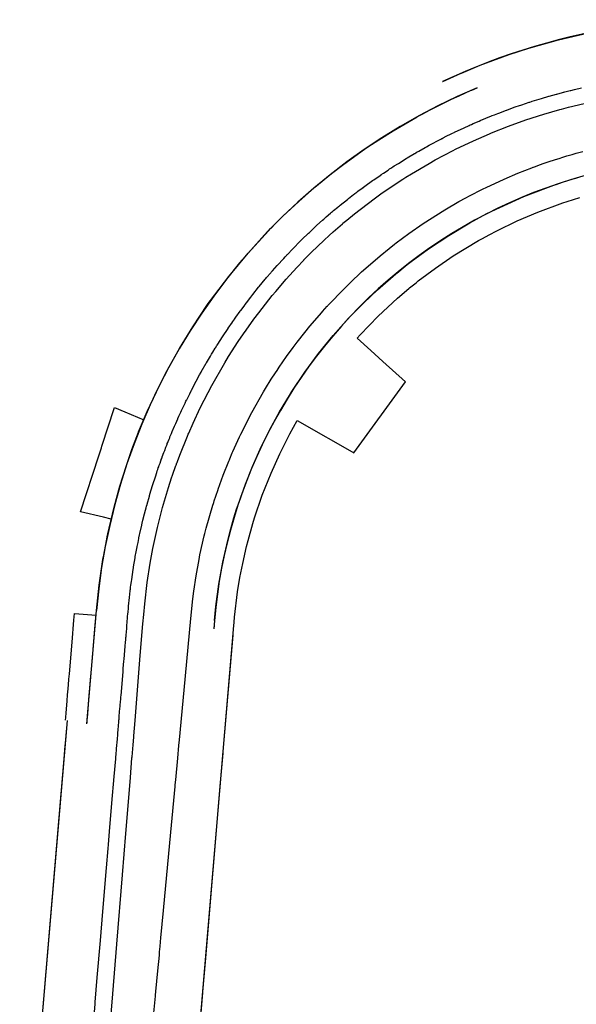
# Model space of a CAD drawing. Header units: feet. Extents: x -492 to 1379366, y 23 to 461004.
# Tile 6 of 19: x 1370076 to 1370358, y 460022 to 460521. Entities that reach past the tile are written whole.
import ezdxf

# ---------------------------------------------------------------- set-up
doc = ezdxf.new("R2010")
doc.units = ezdxf.units.FT
doc.header["$LTSCALE"] = 3.5
doc.header["$MEASUREMENT"] = 0
for name, color, linetype in [('RW_P_Esmt_TMP', 8, 'esmtmppr'), ('RW_X_Right_of_Way', 50, 'rowex'), ('UT_X_Gas', 52, 'gasex'), ('UT_X_Water', 140, 'waterex')]:
    doc.layers.add(name, color=color, linetype=linetype)
doc.styles.add('Slanted', font='font31.shx', dxfattribs={"height": 0.1})
doc.styles.add('Straight-Normal', font='font30.shx', dxfattribs={"height": 0.1})
doc.linetypes.add('esmtmppr', pattern='A,1.95,-0.05,["TMP",Slanted,S=1,R=0,X=0,Y=-0.06],-0.35,1.95', length=4.3)
doc.linetypes.add('gasex', pattern='A,0.15,-0.2,0.15,-0.2,0.15,-0.1,["G",Straight-Normal,S=1,R=0,X=0,Y=-0.06],-0.15,0.15,-0.2,0.15,-0.2', length=1.8)
doc.linetypes.add('rowex', pattern='A,0.75,-0.05,["Ex R/W",Straight-Normal,S=1,R=0,X=0,Y=-0.06],-0.7,0.75,-0.3,0.75,-0.3,0.75,-0.3,0.75,-0.3', length=5.7)
doc.linetypes.add('waterex', pattern='A,0.15,-0.2,0.15,-0.2,0.15,-0.1,["W",Straight-Normal,S=1,R=0,X=0,Y=-0.06],-0.25,0.15,-0.2,0.15,-0.2', length=1.9)
doc.linetypes.add("WATEREX-16''COEC", pattern='A,0.15,-0.2,0.15,-0.2,0.15,-0.1,["16\'\' W",Straight-Normal,S=1,R=0,X=0,Y=-0.06],-0.55,0.15,-0.2,0.15,-0.2', length=2.2)
doc.linetypes.add("WATEREX-8''COEC", pattern='A,0.15,-0.2,0.15,-0.2,0.15,-0.1,["8\'\' W",Straight-Normal,S=1,R=0,X=0,Y=-0.06],-0.5,0.15,-0.2,0.15,-0.2', length=2.15)

msp = doc.modelspace()

# ---------------------------------------------------------------- linework, layer by layer
at = {"layer": 'RW_P_Esmt_TMP'}
for points in [[(1370183.71, 460209.72, 901.11), (1370183.89, 460211.84, 901.05), (1370184.19, 460215.36, 900.79), (1370184.42, 460217.93, 900.6), (1370184.42, 460217.93, 900.6), (1370185.98, 460230.83, 900.24), (1370185.98, 460230.83, 900.24), (1370187.15, 460237.98, 900.08), (1370188.53, 460245.1, 899.92), (1370188.53, 460245.1, 899.92), (1370190.53, 460253.83, 900.14), (1370190.53, 460253.83, 900.14), (1370191.27, 460256.74, 900.08), (1370191.27, 460256.74, 900.08), (1370193.67, 460265.33, 899.21), (1370193.67, 460265.33, 899.21), (1370194.59, 460268.34, 899.34), (1370194.59, 460268.34, 899.34), (1370198.49, 460279.77, 898.73), (1370202.94, 460291, 898.12), (1370202.94, 460291, 898.12), (1370207.31, 460300.7, 897.51), (1370207.31, 460300.7, 897.51), (1370212.47, 460310.88, 897.17), (1370212.47, 460310.88, 897.17), (1370216.23, 460317.65, 897), (1370216.23, 460317.65, 897), (1370230.63, 460309.35, 896.64), (1370231.82, 460308.66, 896.61), (1370232.16, 460308.46, 896.57), (1370244.82, 460301.17, 0), (1370271.02, 460337.28, 0), (1370259.54, 460347.61, 893.05), (1370253.48, 460353.06, 893.52), (1370246.49, 460359.35, 894.1), (1370248.1, 460361.12, 893.86), (1370248.1, 460361.12, 893.86), (1370257.25, 460370.57, 892.72), (1370257.25, 460370.57, 892.72), (1370267.08, 460379.69, 891.41), (1370267.08, 460379.69, 891.41), (1370272.82, 460384.57, 891.1), (1370272.82, 460384.57, 891.1), (1370273.13, 460384.83, 891.09), (1370273.13, 460384.83, 891.09), (1370276.39, 460387.46, 890.95), (1370276.39, 460387.46, 890.95), (1370277.56, 460388.39, 890.9), (1370277.56, 460388.39, 890.9), (1370286.29, 460394.93, 890.15), (1370295.3, 460401.08, 889.4), (1370295.3, 460401.08, 889.4), (1370301.66, 460405.08, 889.09), (1370308.14, 460408.88, 888.78), (1370308.14, 460408.88, 888.78), (1370310.15, 460410.01, 888.69), (1370310.15, 460410.01, 888.69), (1370313.39, 460411.77, 888.56), (1370313.39, 460411.77, 888.56), (1370317.29, 460413.81, 888.43), (1370317.29, 460413.81, 888.43), (1370327.64, 460418.81, 888.08), (1370338.2, 460423.32, 887.74), (1370338.2, 460423.32, 887.74), (1370350.77, 460427.94, 887.38), (1370350.77, 460427.94, 887.38), (1370352.97, 460428.67, 887.25), (1370352.97, 460428.67, 887.25), (1370359.4, 460430.68, 886.92)], [(1370106.29, 460271.38, 904.34), (1370115.62, 460299.81, 903.71), (1370116.91, 460303.75, 903.57), (1370117.22, 460304.7, 903.52), (1370117.55, 460305.71, 903.51), (1370120.26, 460313.98, 903.33), (1370123.63, 460324.26, 903.01)], [(1370123.63, 460324.26, 903.01), (1370128.79, 460322.08, 902.61), (1370138.37, 460318.02, 901.67)], [(1370121.86, 460267.69, 903.53), (1370117.99, 460268.61, 903.85), (1370106.29, 460271.38, 904.34)], [(1370098.72, 460165.75, 904.14), (1370098.83, 460167.1, 904.25), (1370099.03, 460169.48, 904.36), (1370099.53, 460175.39, 904.26), (1370099.8, 460178.63, 904.18), (1370099.9, 460179.84, 904.26), (1370100.22, 460183.55, 904.48), (1370100.46, 460186.4, 904.53), (1370100.7, 460189.22, 904.58), (1370102.04, 460205.19, 904.37), (1370102.99, 460216.41, 903.93), (1370103.27, 460219.79, 904), (1370114.23, 460218.86, 903.45)]]:
    msp.add_polyline3d(points, dxfattribs=at)
at = {"layer": 'RW_X_Right_of_Way', "ltscale": 0.7}
for p, q in [((1370109.59, 460163.81), (1370114.43, 460221.24)), ((1370174.22, 460216.2), (1370173.87, 460212.03)), ((1370075.51, 459878.56), (1370099.71, 460165.57))]:
    msp.add_line(p, q, dxfattribs=at)
at = {"layer": 'RW_X_Right_of_Way', "ltscale": 0.75}
msp.add_line((1370154.68, 459865.37), (1370183.71, 460209.72), dxfattribs=at)
at = {"layer": 'RW_X_Right_of_Way', "ltscale": 0.7}
for points in [[(1370289.87, 460489.48, 892.58), (1370289.99, 460489.53, 892.58), (1370289.99, 460489.53, 892.58), (1370299.21, 460493.72, 891.97), (1370299.21, 460493.72, 891.97), (1370299.48, 460493.84, 892.11), (1370299.48, 460493.84, 892.11), (1370308.92, 460497.76, 891.68), (1370308.92, 460497.76, 891.68), (1370323.63, 460503.21, 891.2), (1370323.63, 460503.21, 891.2), (1370333.65, 460506.47, 891.17), (1370333.65, 460506.47, 891.17), (1370348.68, 460510.7, 890.8), (1370363.89, 460514.21, 890.44)], [(1370114.43, 460221.24, 903.5), (1370115.8, 460234.21, 903.71), (1370117.69, 460247.12, 903.92), (1370117.69, 460247.12, 903.92), (1370117.87, 460248.12, 903.92), (1370117.87, 460248.12, 903.92), (1370117.94, 460248.58, 903.87), (1370117.94, 460248.58, 903.87), (1370119.44, 460256.61, 903.76), (1370119.44, 460256.61, 903.76), (1370119.85, 460258.62, 903.71), (1370119.85, 460258.62, 903.71), (1370119.88, 460258.77, 903.73), (1370119.88, 460258.77, 903.73), (1370120.17, 460260.18, 903.71), (1370120.17, 460260.18, 903.71), (1370120.79, 460263.02, 903.67), (1370120.79, 460263.02, 903.67), (1370123.36, 460273.73, 903.32), (1370126.3, 460284.35, 902.96), (1370129.6, 460294.86, 902.6), (1370129.6, 460294.86, 902.6), (1370132.42, 460302.92, 902.17), (1370132.42, 460302.92, 902.17), (1370135.81, 460311.8, 902.11), (1370135.81, 460311.8, 902.11), (1370135.81, 460311.82, 902.11), (1370135.81, 460311.82, 902.11), (1370140.15, 460322.16, 901.54), (1370140.15, 460322.16, 901.54), (1370143.13, 460328.71, 901.17), (1370143.13, 460328.71, 901.17), (1370144.72, 460332.07, 900.86), (1370144.72, 460332.07, 900.86), (1370147.4, 460337.48, 900.82), (1370147.4, 460337.48, 900.82), (1370148.42, 460339.47, 900.69), (1370148.42, 460339.47, 900.69), (1370150.22, 460342.92, 900.59), (1370150.22, 460342.92, 900.59), (1370156.49, 460354.17, 900.05), (1370163.21, 460365.16, 899.52), (1370170.38, 460375.87, 898.98), (1370170.38, 460375.87, 898.98), (1370171.1, 460376.9, 898.92), (1370171.1, 460376.9, 898.92), (1370171.57, 460377.56, 898.94), (1370171.57, 460377.56, 898.94), (1370172.23, 460378.48, 898.9), (1370172.23, 460378.48, 898.9), (1370181.44, 460390.74, 898.32), (1370191.24, 460402.54, 897.74), (1370201.59, 460413.84, 897.16), (1370201.59, 460413.84, 897.16), (1370202.68, 460414.97, 896.96), (1370202.68, 460414.97, 896.96), (1370202.9, 460415.19, 896.92), (1370202.9, 460415.19, 896.92), (1370204.97, 460417.3, 896.97), (1370204.97, 460417.3, 896.97), (1370205.58, 460417.92, 896.93), (1370205.58, 460417.92, 896.93), (1370208.46, 460420.76, 896.78), (1370208.46, 460420.76, 896.78), (1370208.96, 460421.26, 896.75), (1370208.96, 460421.26, 896.75), (1370216.92, 460428.74, 896.26), (1370225.12, 460435.93, 895.76), (1370233.57, 460442.85, 895.26), (1370233.57, 460442.85, 895.26), (1370239.86, 460447.68, 894.99), (1370239.86, 460447.68, 894.99), (1370242.85, 460449.9, 894.87), (1370242.85, 460449.9, 894.87), (1370249.16, 460454.39, 894.61), (1370249.16, 460454.39, 894.61), (1370252.04, 460456.37, 894.5), (1370252.04, 460456.37, 894.5), (1370257.56, 460460.03, 894.2), (1370257.56, 460460.03, 894.2), (1370264.83, 460464.6, 893.5), (1370264.83, 460464.6, 893.5), (1370276.93, 460471.62, 892.78), (1370276.93, 460471.62, 892.78), (1370277.14, 460471.74, 892.77), (1370277.14, 460471.74, 892.77), (1370279.81, 460473.19, 892.8), (1370279.81, 460473.19, 892.8), (1370283.59, 460475.19, 893.01), (1370283.59, 460475.19, 893.01), (1370289.91, 460478.39, 892.47), (1370289.91, 460478.39, 892.47), (1370294.36, 460480.53, 892.2), (1370294.36, 460480.53, 892.2), (1370298.2, 460482.32, 891.92), (1370298.2, 460482.32, 891.92), (1370304.39, 460485.06, 891.55), (1370304.39, 460485.06, 891.55), (1370304.67, 460485.19, 891.66), (1370304.67, 460485.19, 891.66), (1370307.41, 460486.35, 891.56), (1370307.41, 460486.35, 891.56)], [(1370174.22, 460216.2, 901.06), (1370174.93, 460223.4, 900.99), (1370174.93, 460223.4, 900.99), (1370176.45, 460234.65, 900.63), (1370178.47, 460245.82, 900.27), (1370178.47, 460245.82, 900.27), (1370180.44, 460254.66, 900.3), (1370180.44, 460254.66, 900.3), (1370181.11, 460257.39, 900.49), (1370181.11, 460257.39, 900.49), (1370182.01, 460260.84, 900.36), (1370182.01, 460260.84, 900.36), (1370184.13, 460268.33, 899.61), (1370184.13, 460268.33, 899.61), (1370185.46, 460272.63, 899.8), (1370185.46, 460272.63, 899.8), (1370186.67, 460276.31, 899.61), (1370186.67, 460276.31, 899.61), (1370189.91, 460285.37, 899.07), (1370193.48, 460294.31, 898.52), (1370197.39, 460303.1, 897.98), (1370197.39, 460303.1, 897.98), (1370202.1, 460312.66, 897.65), (1370207.2, 460322.01, 897.33), (1370212.69, 460331.15, 897), (1370212.69, 460331.15, 897), (1370212.77, 460331.28, 897), (1370212.77, 460331.28, 897), (1370212.87, 460331.44, 896.99), (1370212.87, 460331.44, 896.99), (1370213.43, 460332.31, 896.93), (1370213.43, 460332.31, 896.93), (1370219.97, 460342.08, 896.24), (1370226.95, 460351.54, 895.55), (1370234.36, 460360.67, 894.86), (1370242.19, 460369.45, 894.16), (1370242.19, 460369.45, 894.16), (1370242.68, 460369.98, 894.17), (1370242.68, 460369.98, 894.17), (1370242.86, 460370.17, 894.15), (1370242.86, 460370.17, 894.15), (1370249.71, 460377.18, 893.21), (1370256.82, 460383.92, 892.27), (1370256.82, 460383.92, 892.27), (1370266.09, 460391.99, 891.77), (1370266.09, 460391.99, 891.77), (1370266.61, 460392.42, 891.75), (1370266.61, 460392.42, 891.75), (1370271.96, 460396.7, 891.52), (1370271.96, 460396.7, 891.52), (1370273.89, 460398.19, 891.44), (1370273.89, 460398.19, 891.44), (1370282.76, 460404.68, 890.69), (1370282.76, 460404.68, 890.69), (1370293.03, 460411.49, 890.2), (1370303.61, 460417.81, 889.72), (1370303.61, 460417.81, 889.72), (1370306.97, 460419.67, 889.56), (1370306.97, 460419.67, 889.56), (1370312.35, 460422.52, 889.35), (1370312.35, 460422.52, 889.35), (1370318.81, 460425.72, 889.11), (1370318.81, 460425.72, 889.11), (1370331.01, 460431.18, 888.67), (1370343.48, 460436, 888.23), (1370343.48, 460436, 888.23), (1370346.21, 460436.96, 888.12), (1370346.21, 460436.96, 888.12), (1370347.35, 460437.34, 888.06), (1370347.35, 460437.34, 888.06), (1370351.12, 460438.59, 887.86), (1370351.12, 460438.59, 887.86), (1370356.02, 460440.11, 887.61), (1370356.02, 460440.11, 887.61), (1370358.01, 460440.7, 887.39)], [(1370109.59, 460163.81, 903.79), (1370109.66, 460164.56, 903.83), (1370109.68, 460164.82, 903.8), (1370109.75, 460165.71, 903.67), (1370109.86, 460167.04, 903.48), (1370110.02, 460168.9, 903.41), (1370110.63, 460176.1, 903.21), (1370110.97, 460180.13, 903.37), (1370111.64, 460188.1, 903.86), (1370111.75, 460189.45, 903.94), (1370111.93, 460191.51, 903.98), (1370112.42, 460197.32, 903.9), (1370113.66, 460212.08, 903.33), (1370114.43, 460221.24, 903.5)], [(1370174.22, 460216.2, 901.06), (1370174.02, 460213.82, 901.09), (1370173.87, 460212.03, 901.12)], [(1370075.51, 459878.56, 896.43), (1370075.67, 459880.45, 896.54), (1370083.75, 459976.36, 898.62), (1370084.55, 459985.8, 898.7), (1370084.59, 459986.21, 898.71), (1370096.57, 460128.38, 902.36), (1370096.72, 460130.2, 902.41), (1370098.06, 460146.1, 903.01), (1370098.62, 460152.64, 902.94), (1370098.73, 460153.98, 903.03), (1370099.71, 460165.57, 904.02)]]:
    msp.add_polyline3d(points, dxfattribs=at)
at = {"layer": 'RW_X_Right_of_Way', "ltscale": 0.75}
msp.add_polyline3d([(1370154.68, 459865.37, 0), (1370159.26, 459919.69, 897.57), (1370160.67, 459936.45, 897.73), (1370160.75, 459937.34, 897.74), (1370160.77, 459937.62, 897.68), (1370160.94, 459939.64, 897.67), (1370160.95, 459939.75, 897.67), (1370168.34, 460027.4, 899.62), (1370168.38, 460027.9, 899.62), (1370169.66, 460043.1, 899.98), (1370177.33, 460134.07, 901.19), (1370178.59, 460148.92, 901.26), (1370178.67, 460149.87, 901.25), (1370183.64, 460208.87, 901.14), (1370183.71, 460209.72, 901.11)], dxfattribs=at)
at = {"layer": 'RW_X_Right_of_Way', "ltscale": 0.7}
for radius, start, end in [(326.2, 80.3314, 115.3466), (316.2, 112.7157, 175.1814), (256.2, 80.3314, 175.1814)]:
    msp.add_arc((1370429.52, 460194.68), radius, start, end, dxfattribs=at)
at = {"layer": 'UT_X_Gas'}
msp.add_polyline3d([(1370143.57, 460017.27, 895.17), (1370144.37, 460025.79, 895.47), (1370144.4, 460026.17, 895.19), (1370144.58, 460028.04, 895.89), (1370145.56, 460038.61, 896.18), (1370146.29, 460046.51, 896.35), (1370146.45, 460048.23, 896.44), (1370146.71, 460050.95, 895.85), (1370146.92, 460053.25, 895.68), (1370147.12, 460055.36, 896.13), (1370148.41, 460069.24, 896.33), (1370152.1, 460108.91, 897.08), (1370154.24, 460131.99, 897.15), (1370154.33, 460132.92, 897.18), (1370154.57, 460135.51, 898.15), (1370155.59, 460146.47, 898.27), (1370156.18, 460152.81, 898.36), (1370156.45, 460155.73, 897.47), (1370158.8, 460180.98, 897.48), (1370162.17, 460217.21, 897.64), (1370163.2, 460227.19, 897.66), (1370163.2, 460227.19, 897.66), (1370163.71, 460231.15, 897.57), (1370163.71, 460231.15, 897.57), (1370164.89, 460238.9, 897.42), (1370164.89, 460238.9, 897.42), (1370166.41, 460247.18, 897.34), (1370166.41, 460247.18, 897.34), (1370166.9, 460249.59, 897.34), (1370166.9, 460249.59, 897.34), (1370169.09, 460259.19, 897.16), (1370169.09, 460259.19, 897.16), (1370169.38, 460260.35, 897.24), (1370169.38, 460260.35, 897.24), (1370170.06, 460262.99, 897.14), (1370170.06, 460262.99, 897.14), (1370173.44, 460274.7, 896.67), (1370173.44, 460274.7, 896.67), (1370173.7, 460275.55, 896.61), (1370173.7, 460275.55, 896.61), (1370173.85, 460276.02, 896.5), (1370173.85, 460276.02, 896.5), (1370174.12, 460276.87, 896.43), (1370174.12, 460276.87, 896.43), (1370174.91, 460279.29, 896.27), (1370174.91, 460279.29, 896.27), (1370176.07, 460282.68, 896.09), (1370176.07, 460282.68, 896.09), (1370176.12, 460282.83, 896.09), (1370176.12, 460282.83, 896.09), (1370178.72, 460289.97, 895.7), (1370181.51, 460297.03, 895.32), (1370181.51, 460297.03, 895.32), (1370181.77, 460297.65, 895.28), (1370181.77, 460297.65, 895.28), (1370182, 460298.21, 895.26), (1370182, 460298.21, 895.26), (1370183.28, 460301.21, 895.09), (1370183.28, 460301.21, 895.09), (1370183.58, 460301.89, 895.05), (1370183.58, 460301.89, 895.05), (1370186.98, 460309.38, 894.7), (1370186.98, 460309.38, 894.7), (1370187.64, 460310.76, 894.63), (1370187.64, 460310.76, 894.63), (1370193.18, 460321.66, 894.13), (1370193.18, 460321.66, 894.13), (1370199.1, 460332.11, 893.53), (1370199.1, 460332.11, 893.53), (1370200.13, 460333.82, 893.44), (1370200.13, 460333.82, 893.44), (1370203.05, 460338.54, 893.21), (1370203.05, 460338.54, 893.21), (1370205.22, 460341.89, 893), (1370205.22, 460341.89, 893), (1370205.98, 460343.05, 892.93), (1370205.98, 460343.05, 892.93), (1370207.04, 460344.63, 892.86), (1370207.04, 460344.63, 892.86), (1370210.76, 460350.01, 892.59), (1370210.76, 460350.01, 892.59), (1370214.14, 460354.66, 892.36), (1370214.14, 460354.66, 892.36), (1370216.16, 460357.35, 892.22), (1370216.16, 460357.35, 892.22), (1370216.84, 460358.24, 892.18), (1370216.84, 460358.24, 892.18), (1370222.6, 460365.46, 891.74), (1370228.6, 460372.48, 891.31), (1370228.6, 460372.48, 891.31), (1370228.99, 460372.92, 891.28), (1370228.99, 460372.92, 891.28), (1370231.41, 460375.61, 891.15), (1370231.41, 460375.61, 891.15), (1370231.5, 460375.7, 891.14), (1370231.5, 460375.7, 891.14), (1370231.74, 460375.97, 891.13), (1370231.74, 460375.97, 891.13), (1370233.5, 460377.87, 891.04), (1370233.5, 460377.87, 891.04), (1370238.22, 460382.79, 890.79), (1370238.22, 460382.79, 890.79), (1370244.46, 460388.93, 890.43), (1370244.46, 460388.93, 890.43), (1370244.97, 460389.42, 890.4), (1370244.97, 460389.42, 890.4), (1370246.69, 460391.03, 890.31), (1370246.69, 460391.03, 890.31), (1370248.77, 460392.95, 890.2), (1370248.77, 460392.95, 890.2), (1370258.01, 460401, 889.7), (1370258.01, 460401, 889.7), (1370258.25, 460401.2, 889.68), (1370258.25, 460401.2, 889.68), (1370262.71, 460404.81, 889.47), (1370262.71, 460404.81, 889.47), (1370265.5, 460407, 889.34), (1370265.5, 460407, 889.34), (1370266.41, 460407.7, 889.31), (1370266.41, 460407.7, 889.31), (1370272.81, 460412.45, 889.02), (1370272.81, 460412.45, 889.02), (1370280.01, 460417.45, 888.72), (1370280.01, 460417.45, 888.72), (1370291.07, 460424.49, 888.21), (1370291.07, 460424.49, 888.21), (1370298.17, 460428.62, 887.89), (1370298.17, 460428.62, 887.89), (1370301.71, 460430.58, 887.71), (1370301.71, 460430.58, 887.71), (1370303.46, 460431.51, 887.63), (1370303.46, 460431.51, 887.63), (1370310.03, 460434.89, 887.35), (1370310.03, 460434.89, 887.35), (1370312.25, 460435.99, 887.24), (1370312.25, 460435.99, 887.24), (1370320.67, 460439.9, 886.92), (1370320.67, 460439.9, 886.92), (1370321.06, 460440.07, 886.9), (1370321.06, 460440.07, 886.9), (1370328.04, 460443.04, 886.63), (1370335.1, 460445.81, 886.36), (1370335.1, 460445.81, 886.36), (1370335.83, 460446.08, 886.34), (1370335.83, 460446.08, 886.34), (1370335.92, 460446.12, 886.35), (1370335.92, 460446.12, 886.35), (1370336.48, 460446.32, 886.34), (1370336.48, 460446.32, 886.34), (1370339.55, 460447.44, 886.3), (1370339.55, 460447.44, 886.3), (1370340.85, 460447.9, 886.21), (1370340.85, 460447.9, 886.21), (1370344.34, 460449.09, 885.91), (1370344.34, 460449.09, 885.91), (1370346.12, 460449.68, 885.75), (1370346.12, 460449.68, 885.75), (1370346.64, 460449.85, 885.72), (1370346.64, 460449.85, 885.72), (1370349.42, 460450.74, 885.58), (1370349.42, 460450.74, 885.58), (1370350.22, 460450.98, 885.57), (1370350.22, 460450.98, 885.57), (1370352.87, 460451.79, 885.47), (1370352.87, 460451.79, 885.47), (1370355.56, 460452.58, 885.38), (1370355.56, 460452.58, 885.38), (1370356.04, 460452.71, 885.33), (1370356.04, 460452.71, 885.33), (1370357.55, 460453.14, 885.19), (1370357.55, 460453.14, 885.19), (1370360.9, 460454.05, 884.81)], dxfattribs=at)
at = {"layer": 'UT_X_Water', "linetype": "WATEREX-8''COEC"}
msp.add_polyline3d([(1370111.19, 459992.08, 892.58), (1370113.68, 460021.63, 893.35), (1370113.71, 460022.02, 893.36), (1370113.76, 460022.62, 893.4), (1370114.83, 460035.26, 893.74), (1370116.41, 460053.97, 894.29), (1370117.64, 460068.65, 894.71), (1370119.51, 460090.74, 895.48), (1370120.33, 460100.56, 895.83), (1370120.34, 460100.66, 895.83), (1370120.5, 460102.58, 895.82), (1370121.25, 460111.44, 895.89), (1370122.1, 460121.49, 895.98), (1370122.28, 460123.63, 896.36), (1370123.42, 460137.15, 896.49), (1370124.17, 460146.08, 896.62), (1370124.22, 460146.68, 896.63), (1370124.29, 460147.54, 896.53), (1370124.33, 460148, 896.48), (1370124.62, 460151.38, 896.53), (1370125.01, 460156.06, 896.59), (1370125.21, 460158.36, 896.62), (1370125.26, 460158.96, 896.62), (1370125.31, 460159.59, 896.64), (1370125.33, 460159.88, 896.64), (1370125.37, 460160.31, 896.65), (1370125.41, 460160.74, 896.67), (1370125.76, 460164.93, 896.8), (1370125.78, 460165.15, 896.81), (1370125.79, 460165.31, 896.81), (1370125.81, 460165.52, 896.82), (1370125.83, 460165.77, 896.82), (1370125.87, 460166.23, 896.84), (1370125.96, 460167.25, 896.87), (1370125.98, 460167.51, 896.87), (1370125.99, 460167.7, 896.88), (1370126.34, 460171.81, 896.94), (1370126.39, 460172.38, 896.95), (1370126.41, 460172.68, 896.95), (1370126.48, 460173.45, 896.97), (1370126.49, 460173.55, 896.97), (1370126.6, 460174.88, 896.99), (1370126.61, 460175.06, 896.99), (1370126.64, 460175.4, 897), (1370126.69, 460175.98, 897.01), (1370126.74, 460176.56, 897.02), (1370126.79, 460177.19, 897.02), (1370126.83, 460177.59, 897.03), (1370126.88, 460178.25, 897.18), (1370127.9, 460190.28, 897.23), (1370128.01, 460191.59, 897.24), (1370128.03, 460191.86, 897.24), (1370128.34, 460195.56, 897.24), (1370128.42, 460196.54, 897.24), (1370128.99, 460203.29, 897.27), (1370129.16, 460205.27, 897.28), (1370129.26, 460206.4, 897.28), (1370129.33, 460207.31, 897.28), (1370129.35, 460207.55, 897.28), (1370129.4, 460208.14, 897.27), (1370129.41, 460208.26, 897.27), (1370129.46, 460208.82, 897.27), (1370129.74, 460212.2, 897.27), (1370129.77, 460212.54, 897.27), (1370129.85, 460213.45, 897.27), (1370130.19, 460217.52, 897.27), (1370130.23, 460217.97, 897.26), (1370130.39, 460219.89, 897.26), (1370130.43, 460220.36, 897.26), (1370130.43, 460220.36, 897.26), (1370130.63, 460222.63, 897.26), (1370130.63, 460222.63, 897.26), (1370130.71, 460223.52, 897.26), (1370130.71, 460223.52, 897.26), (1370131.14, 460227.85, 897.25), (1370131.14, 460227.85, 897.25), (1370131.53, 460231.34, 897.23), (1370131.53, 460231.34, 897.23), (1370131.57, 460231.66, 897.21), (1370131.57, 460231.66, 897.21), (1370131.64, 460232.19, 897.21), (1370131.64, 460232.19, 897.21), (1370131.74, 460233.06, 897.2), (1370131.74, 460233.06, 897.2), (1370131.89, 460234.18, 897.2), (1370131.89, 460234.18, 897.2), (1370132.13, 460235.98, 897.16), (1370132.13, 460235.98, 897.16), (1370132.27, 460237.07, 897.07), (1370132.27, 460237.07, 897.07), (1370133, 460242.03, 896.95), (1370133, 460242.03, 896.95), (1370133.06, 460242.38, 896.94), (1370133.06, 460242.38, 896.94), (1370133.11, 460242.74, 896.93), (1370133.11, 460242.74, 896.93), (1370133.23, 460243.44, 896.92), (1370133.23, 460243.44, 896.92), (1370133.99, 460247.96, 896.81), (1370133.99, 460247.96, 896.81), (1370134.1, 460248.62, 896.79), (1370134.1, 460248.62, 896.79), (1370134.54, 460251.01, 896.73), (1370134.54, 460251.01, 896.73), (1370135.03, 460253.54, 896.67), (1370135.03, 460253.54, 896.67), (1370135.07, 460253.74, 896.66), (1370135.07, 460253.74, 896.66), (1370135.49, 460255.85, 896.56), (1370135.49, 460255.85, 896.56), (1370135.91, 460257.88, 896.47), (1370135.91, 460257.88, 896.47), (1370135.98, 460258.23, 896.39), (1370135.98, 460258.23, 896.39), (1370136.31, 460259.75, 896.46), (1370136.31, 460259.75, 896.46), (1370136.43, 460260.3, 896.45), (1370136.43, 460260.3, 896.45), (1370137.41, 460264.61, 896.39), (1370137.41, 460264.61, 896.39), (1370137.44, 460264.72, 896.39), (1370137.44, 460264.72, 896.39), (1370137.65, 460265.64, 896.37), (1370137.65, 460265.64, 896.37), (1370138, 460267.06, 896.35), (1370138, 460267.06, 896.35), (1370138.46, 460268.93, 896.32), (1370138.46, 460268.93, 896.32), (1370138.51, 460269.13, 896.31), (1370138.51, 460269.13, 896.31), (1370139.6, 460273.34, 896.25), (1370139.6, 460273.34, 896.25), (1370139.84, 460274.21, 896.24), (1370139.84, 460274.21, 896.24), (1370140.07, 460275.08, 896.22), (1370140.07, 460275.08, 896.22), (1370140.1, 460275.17, 896.22), (1370140.1, 460275.17, 896.22), (1370141.25, 460279.26, 896.15), (1370141.25, 460279.26, 896.15), (1370141.34, 460279.56, 896.15), (1370141.34, 460279.56, 896.15), (1370142.05, 460281.99, 896.11), (1370142.05, 460281.99, 896.11), (1370143.05, 460285.24, 896.06), (1370143.05, 460285.24, 896.06), (1370144.29, 460289.13, 895.82), (1370144.29, 460289.13, 895.82), (1370144.99, 460291.26, 895.78), (1370144.99, 460291.26, 895.78), (1370145.26, 460292.06, 895.74), (1370145.26, 460292.06, 895.74), (1370145.51, 460292.8, 895.71), (1370145.51, 460292.8, 895.71), (1370145.78, 460293.58, 895.68), (1370145.78, 460293.58, 895.68), (1370146, 460294.22, 895.62), (1370146, 460294.22, 895.62), (1370146.27, 460294.99, 895.55), (1370146.27, 460294.99, 895.55), (1370146.49, 460295.62, 895.53), (1370146.49, 460295.62, 895.53), (1370146.53, 460295.73, 895.53), (1370146.53, 460295.73, 895.53), (1370146.66, 460296.09, 895.56), (1370146.66, 460296.09, 895.56), (1370147.07, 460297.25, 895.65), (1370147.07, 460297.25, 895.65), (1370147.13, 460297.41, 895.67), (1370147.13, 460297.41, 895.67), (1370147.15, 460297.48, 895.68), (1370147.15, 460297.48, 895.68), (1370147.2, 460297.62, 895.7), (1370147.2, 460297.62, 895.7), (1370147.29, 460297.87, 895.73), (1370147.29, 460297.87, 895.73), (1370147.47, 460298.35, 895.78), (1370147.47, 460298.35, 895.78), (1370147.55, 460298.59, 895.78), (1370147.55, 460298.59, 895.78), (1370147.72, 460299.06, 895.78), (1370147.72, 460299.06, 895.78), (1370147.74, 460299.11, 895.78), (1370147.74, 460299.11, 895.78), (1370147.78, 460299.21, 895.78), (1370147.78, 460299.21, 895.78), (1370148.59, 460301.39, 895.77), (1370148.59, 460301.39, 895.77), (1370149, 460302.47, 895.73), (1370149, 460302.47, 895.73), (1370149.63, 460304.13, 895.65), (1370149.63, 460304.13, 895.65), (1370150.03, 460305.15, 895.61), (1370150.03, 460305.15, 895.61), (1370150.23, 460305.67, 895.59), (1370150.23, 460305.67, 895.59), (1370150.3, 460305.83, 895.58), (1370150.3, 460305.83, 895.58), (1370150.33, 460305.91, 895.58), (1370150.33, 460305.91, 895.58), (1370150.56, 460306.51, 895.55), (1370150.56, 460306.51, 895.55), (1370150.76, 460307.02, 895.53), (1370150.76, 460307.02, 895.53), (1370151.22, 460308.16, 895.49), (1370151.22, 460308.16, 895.49), (1370151.53, 460308.93, 895.45), (1370151.53, 460308.93, 895.45), (1370151.68, 460309.28, 895.44), (1370151.68, 460309.28, 895.44), (1370152.15, 460310.44, 895.4), (1370152.15, 460310.44, 895.4), (1370152.41, 460311.06, 895.37), (1370152.41, 460311.06, 895.37), (1370152.86, 460312.14, 895.33), (1370152.86, 460312.14, 895.33), (1370153.98, 460314.77, 895.22), (1370153.98, 460314.77, 895.22), (1370154.57, 460316.13, 895.06), (1370154.57, 460316.13, 895.06), (1370155.08, 460317.3, 894.93), (1370155.08, 460317.3, 894.93), (1370155.58, 460318.42, 894.87), (1370155.58, 460318.42, 894.87), (1370155.71, 460318.72, 894.87), (1370155.71, 460318.72, 894.87), (1370156.2, 460319.8, 894.74), (1370156.2, 460319.8, 894.74), (1370157.18, 460321.94, 894.61), (1370157.18, 460321.94, 894.61), (1370157.53, 460322.69, 894.57), (1370157.53, 460322.69, 894.57), (1370157.73, 460323.12, 894.54), (1370157.73, 460323.12, 894.54), (1370157.88, 460323.44, 894.52), (1370157.88, 460323.44, 894.52), (1370159.3, 460326.41, 894.35), (1370159.3, 460326.41, 894.35), (1370159.76, 460327.37, 894.29), (1370159.76, 460327.37, 894.29), (1370160.06, 460327.98, 894.26), (1370160.06, 460327.98, 894.26), (1370160.15, 460328.17, 894.25), (1370160.15, 460328.17, 894.25), (1370161.67, 460331.22, 894.08), (1370161.67, 460331.22, 894.08), (1370162.44, 460332.74, 894.03), (1370162.44, 460332.74, 894.03), (1370162.58, 460333, 894.02), (1370162.58, 460333, 894.02), (1370163.22, 460334.26, 893.98), (1370163.22, 460334.26, 893.98), (1370163.67, 460335.11, 893.98), (1370163.67, 460335.11, 893.98), (1370164.94, 460337.52, 893.88), (1370164.94, 460337.52, 893.88), (1370164.99, 460337.61, 893.87), (1370164.99, 460337.61, 893.87), (1370166.69, 460340.74, 893.74), (1370166.69, 460340.74, 893.74), (1370167.46, 460342.13, 893.69), (1370167.46, 460342.13, 893.69), (1370167.54, 460342.27, 893.68), (1370167.54, 460342.27, 893.68), (1370170.06, 460346.7, 893.51), (1370170.06, 460346.7, 893.51), (1370170.14, 460346.84, 893.51), (1370170.14, 460346.84, 893.51), (1370172.18, 460350.3, 893.38), (1370172.18, 460350.3, 893.38), (1370172.74, 460351.22, 893.35), (1370172.74, 460351.22, 893.35), (1370173.38, 460352.28, 893.32), (1370173.38, 460352.28, 893.32), (1370174.64, 460354.32, 893.22), (1370174.64, 460354.32, 893.22), (1370174.7, 460354.42, 893.21), (1370174.7, 460354.42, 893.21), (1370175.49, 460355.69, 893.15), (1370175.49, 460355.69, 893.15), (1370175.58, 460355.82, 893.14), (1370175.58, 460355.82, 893.14), (1370175.96, 460356.43, 893.11), (1370175.96, 460356.43, 893.11), (1370178.33, 460360.12, 893.03), (1370178.33, 460360.12, 893.03), (1370181.12, 460364.31, 892.93), (1370181.12, 460364.31, 892.93), (1370181.24, 460364.49, 892.92), (1370181.24, 460364.49, 892.92), (1370183.34, 460367.55, 892.85), (1370183.34, 460367.55, 892.85), (1370183.44, 460367.69, 892.85), (1370183.44, 460367.69, 892.85), (1370184.19, 460368.76, 892.82), (1370184.19, 460368.76, 892.82), (1370184.23, 460368.81, 892.82), (1370184.23, 460368.81, 892.82), (1370184.3, 460368.92, 892.82), (1370184.3, 460368.92, 892.82), (1370184.37, 460369.01, 892.81), (1370184.37, 460369.01, 892.81), (1370185.1, 460370.05, 892.76), (1370185.1, 460370.05, 892.76), (1370187.29, 460373.08, 892.61), (1370187.29, 460373.08, 892.61), (1370187.51, 460373.39, 892.59), (1370187.51, 460373.39, 892.59), (1370187.69, 460373.63, 892.58), (1370187.69, 460373.63, 892.58), (1370189.57, 460376.16, 892.64), (1370189.57, 460376.16, 892.64), (1370189.67, 460376.29, 892.63), (1370189.67, 460376.29, 892.63), (1370189.84, 460376.52, 892.64), (1370189.84, 460376.52, 892.64), (1370190.43, 460377.3, 892.6), (1370190.43, 460377.3, 892.6), (1370192.66, 460380.21, 892.46), (1370192.66, 460380.21, 892.46), (1370193.64, 460381.46, 892.4), (1370193.64, 460381.46, 892.4), (1370196.62, 460385.19, 892.21), (1370196.62, 460385.19, 892.21), (1370196.92, 460385.57, 892.19), (1370196.92, 460385.57, 892.19), (1370199.96, 460389.23, 892), (1370199.96, 460389.23, 892), (1370200.28, 460389.61, 891.98), (1370200.28, 460389.61, 891.98), (1370200.67, 460390.07, 891.96), (1370200.67, 460390.07, 891.96), (1370202.73, 460392.48, 891.83), (1370202.73, 460392.48, 891.83), (1370202.99, 460392.78, 891.82), (1370202.99, 460392.78, 891.82), (1370203.64, 460393.52, 891.78), (1370203.64, 460393.52, 891.78), (1370203.7, 460393.6, 891.78), (1370203.7, 460393.6, 891.78), (1370206.03, 460396.23, 891.64), (1370206.03, 460396.23, 891.64), (1370209.34, 460399.87, 891.03), (1370209.34, 460399.87, 891.03), (1370210.06, 460400.64, 890.89), (1370210.06, 460400.64, 890.89), (1370210.35, 460400.95, 890.88), (1370210.35, 460400.95, 890.88), (1370210.56, 460401.17, 890.86), (1370210.56, 460401.17, 890.86), (1370210.67, 460401.29, 890.86), (1370210.67, 460401.29, 890.86), (1370210.97, 460401.62, 890.87), (1370210.97, 460401.62, 890.87), (1370211.19, 460401.84, 890.87), (1370211.19, 460401.84, 890.87), (1370213.72, 460404.51, 890.93), (1370213.72, 460404.51, 890.93), (1370214.09, 460404.88, 890.94), (1370214.09, 460404.88, 890.94), (1370214.72, 460405.53, 890.95), (1370214.72, 460405.53, 890.95), (1370217.05, 460407.9, 891), (1370217.05, 460407.9, 891), (1370218.09, 460408.94, 890.95), (1370218.09, 460408.94, 890.95), (1370219.08, 460409.91, 890.89), (1370219.08, 460409.91, 890.89), (1370221.43, 460412.2, 890.77), (1370221.43, 460412.2, 890.77), (1370221.85, 460412.61, 890.74), (1370221.85, 460412.61, 890.74), (1370222.32, 460413.05, 890.72), (1370222.32, 460413.05, 890.72), (1370224.71, 460415.32, 890.59), (1370224.71, 460415.32, 890.59), (1370225.15, 460415.73, 890.56), (1370225.15, 460415.73, 890.56), (1370225.68, 460416.22, 890.54), (1370225.68, 460416.22, 890.54), (1370226.12, 460416.63, 890.51), (1370226.12, 460416.63, 890.51), (1370228.99, 460419.24, 890.36), (1370228.99, 460419.24, 890.36), (1370229.05, 460419.3, 890.35), (1370229.05, 460419.3, 890.35), (1370229.6, 460419.78, 890.32), (1370229.6, 460419.78, 890.32), (1370229.83, 460419.98, 890.31), (1370229.83, 460419.98, 890.31), (1370230.87, 460420.89, 890.26), (1370230.87, 460420.89, 890.26), (1370233.12, 460422.82, 890.12), (1370233.12, 460422.82, 890.12), (1370233.58, 460423.21, 890.09), (1370233.58, 460423.21, 890.09), (1370234.11, 460423.66, 890.06), (1370234.11, 460423.66, 890.06), (1370234.57, 460424.05, 890.03), (1370234.57, 460424.05, 890.03), (1370236.68, 460425.81, 889.94), (1370236.68, 460425.81, 889.94), (1370237.14, 460426.18, 889.92), (1370237.14, 460426.18, 889.92), (1370237.59, 460426.56, 889.9), (1370237.59, 460426.56, 889.9), (1370237.99, 460426.88, 889.88), (1370237.99, 460426.88, 889.88), (1370241.6, 460429.78, 889.73), (1370241.6, 460429.78, 889.73), (1370242.14, 460430.2, 889.71), (1370242.14, 460430.2, 889.71), (1370244.76, 460432.24, 889.59), (1370244.76, 460432.24, 889.59), (1370245.25, 460432.61, 889.57), (1370245.25, 460432.61, 889.57), (1370245.33, 460432.67, 889.57), (1370245.33, 460432.67, 889.57), (1370245.37, 460432.7, 889.57), (1370245.37, 460432.7, 889.57), (1370245.9, 460433.1, 889.54), (1370245.9, 460433.1, 889.54), (1370246.39, 460433.48, 889.52), (1370246.39, 460433.48, 889.52), (1370246.97, 460433.91, 889.5), (1370246.97, 460433.91, 889.5), (1370249.59, 460435.87, 889.39), (1370249.59, 460435.87, 889.39), (1370249.63, 460435.9, 889.39), (1370249.63, 460435.9, 889.39), (1370249.69, 460435.94, 889.39), (1370249.69, 460435.94, 889.39), (1370250.49, 460436.53, 889.35), (1370250.49, 460436.53, 889.35), (1370251.08, 460436.95, 889.33), (1370251.08, 460436.95, 889.33), (1370253.66, 460438.81, 889.23), (1370253.66, 460438.81, 889.23), (1370254.33, 460439.28, 889.2), (1370254.33, 460439.28, 889.2), (1370254.95, 460439.72, 889.17), (1370254.95, 460439.72, 889.17), (1370258.65, 460442.28, 889.02), (1370258.65, 460442.28, 889.02), (1370258.72, 460442.32, 889.02), (1370258.72, 460442.32, 889.02), (1370259.88, 460443.1, 888.97), (1370259.88, 460443.1, 888.97), (1370262.22, 460444.66, 888.88), (1370262.22, 460444.66, 888.88), (1370262.74, 460445, 888.86), (1370262.74, 460445, 888.86), (1370263.03, 460445.19, 888.85), (1370263.03, 460445.19, 888.85), (1370263.65, 460445.6, 888.83), (1370263.65, 460445.6, 888.83), (1370264.66, 460446.25, 888.79), (1370264.66, 460446.25, 888.79), (1370265.35, 460446.69, 888.75), (1370265.35, 460446.69, 888.75), (1370267.45, 460448.03, 888.54), (1370267.45, 460448.03, 888.54), (1370271.32, 460450.41, 888.17), (1370271.32, 460450.41, 888.17), (1370271.92, 460450.78, 888.15), (1370271.92, 460450.78, 888.15), (1370275.63, 460452.99, 888.01), (1370275.63, 460452.99, 888.01), (1370275.72, 460453.04, 888.01), (1370275.72, 460453.04, 888.01), (1370276.25, 460453.35, 887.99), (1370276.25, 460453.35, 887.99), (1370276.44, 460453.46, 887.99), (1370276.44, 460453.46, 887.99), (1370277.06, 460453.82, 887.96), (1370277.06, 460453.82, 887.96), (1370277.17, 460453.88, 887.96), (1370277.17, 460453.88, 887.96), (1370277.74, 460454.21, 887.94), (1370277.74, 460454.21, 887.94), (1370281.01, 460456.05, 887.82), (1370281.01, 460456.05, 887.82), (1370281.65, 460456.41, 887.79), (1370281.65, 460456.41, 887.79), (1370283.12, 460457.22, 887.74), (1370283.12, 460457.22, 887.74), (1370289.01, 460460.35, 887.81), (1370289.01, 460460.35, 887.81), (1370289.5, 460460.6, 887.83), (1370289.5, 460460.6, 887.83), (1370289.61, 460460.66, 887.82), (1370289.61, 460460.66, 887.82), (1370290.21, 460460.96, 887.77), (1370290.21, 460460.96, 887.77), (1370290.88, 460461.31, 887.71), (1370290.88, 460461.31, 887.71), (1370291.07, 460461.4, 887.7), (1370291.07, 460461.4, 887.7), (1370294.97, 460463.35, 887.48), (1370294.97, 460463.35, 887.48), (1370295.74, 460463.72, 887.43), (1370295.74, 460463.72, 887.43), (1370295.88, 460463.79, 887.42), (1370295.88, 460463.79, 887.42), (1370300.76, 460466.1, 887.15), (1370300.76, 460466.1, 887.15), (1370303.26, 460467.24, 886.9), (1370303.26, 460467.24, 886.9), (1370303.84, 460467.5, 886.87), (1370303.84, 460467.5, 886.87), (1370304.49, 460467.79, 886.83), (1370304.49, 460467.79, 886.83), (1370305.31, 460468.16, 886.79), (1370305.31, 460468.16, 886.79), (1370308.34, 460469.48, 886.63), (1370308.34, 460469.48, 886.63), (1370309.29, 460469.88, 886.58), (1370309.29, 460469.88, 886.58), (1370310.12, 460470.23, 886.53), (1370310.12, 460470.23, 886.53), (1370310.3, 460470.31, 886.52), (1370310.3, 460470.31, 886.52), (1370312.12, 460471.07, 886.43), (1370312.12, 460471.07, 886.43), (1370314.37, 460471.98, 886.45), (1370314.37, 460471.98, 886.45), (1370315.04, 460472.25, 886.42), (1370315.04, 460472.25, 886.42), (1370316.09, 460472.67, 886.37), (1370316.09, 460472.67, 886.37), (1370317.92, 460473.39, 886.3), (1370317.92, 460473.39, 886.3), (1370318.31, 460473.54, 886.28), (1370318.31, 460473.54, 886.28), (1370322.25, 460475.03, 886.11), (1370322.25, 460475.03, 886.11), (1370322.38, 460475.07, 886.11), (1370322.38, 460475.07, 886.11), (1370326.16, 460476.44, 885.95), (1370326.16, 460476.44, 885.95), (1370327.14, 460476.79, 885.91), (1370327.14, 460476.79, 885.91), (1370328.28, 460477.18, 885.89), (1370328.28, 460477.18, 885.89), (1370329.97, 460477.76, 885.82), (1370329.97, 460477.76, 885.82), (1370333.74, 460479.02, 885.67), (1370333.74, 460479.02, 885.67), (1370333.85, 460479.05, 885.67), (1370333.85, 460479.05, 885.67), (1370334.06, 460479.12, 885.66), (1370334.06, 460479.12, 885.66), (1370334.14, 460479.14, 885.65), (1370334.14, 460479.14, 885.65), (1370335.01, 460479.42, 885.62), (1370335.01, 460479.42, 885.62), (1370335.23, 460479.49, 885.61), (1370335.23, 460479.49, 885.61), (1370338.77, 460480.6, 885.46), (1370338.77, 460480.6, 885.46), (1370338.85, 460480.62, 885.46), (1370338.85, 460480.62, 885.46), (1370340.05, 460480.98, 885.41), (1370340.05, 460480.98, 885.41), (1370343.71, 460482.05, 885.26), (1370343.71, 460482.05, 885.26), (1370343.83, 460482.08, 885.25), (1370343.83, 460482.08, 885.25), (1370347.59, 460483.13, 884.97), (1370347.59, 460483.13, 884.97), (1370347.69, 460483.16, 884.96), (1370347.69, 460483.16, 884.96), (1370350.71, 460483.96, 884.84), (1370350.71, 460483.96, 884.84), (1370351.19, 460484.08, 884.79), (1370351.19, 460484.08, 884.79), (1370351.25, 460484.1, 884.78), (1370351.25, 460484.1, 884.78), (1370351.9, 460484.26, 884.77), (1370351.9, 460484.26, 884.77), (1370354.61, 460484.94, 884.69), (1370354.61, 460484.94, 884.69), (1370354.88, 460485.01, 884.69), (1370354.88, 460485.01, 884.69), (1370356.74, 460485.45, 884.64), (1370356.74, 460485.45, 884.64), (1370360.29, 460486.27, 884.55)], dxfattribs=at)
at = {"layer": 'UT_X_Water', "linetype": "WATEREX-16''COEC"}
msp.add_polyline3d([(1370121.43, 460010.48, 892.71), (1370122.75, 460026.85, 893.14), (1370124.8, 460052.19, 893.87), (1370127.64, 460087.26, 894.96), (1370129.34, 460108.29, 895.37), (1370130.46, 460122.19, 895.72), (1370131.63, 460136.67, 895.91), (1370132.43, 460146.54, 896.05), (1370132.48, 460147.11, 895.99), (1370132.97, 460153.15, 896.07), (1370133.29, 460157.14, 896.1), (1370133.34, 460157.7, 896.14), (1370133.97, 460165.53, 896.37), (1370136.64, 460198.53, 896.49), (1370137.97, 460214.46, 896.39), (1370138.37, 460219.24, 896.39), (1370138.37, 460219.32, 896.39), (1370138.37, 460219.32, 896.39), (1370138.86, 460224.72, 896.31), (1370138.86, 460224.72, 896.31), (1370140.14, 460235.54, 896.17), (1370140.14, 460235.54, 896.17), (1370141.63, 460245.24, 896.01), (1370141.63, 460245.24, 896.01), (1370143.04, 460252.81, 895.9), (1370144.64, 460260.35, 895.8), (1370144.64, 460260.35, 895.8), (1370145.34, 460263.37, 895.68), (1370145.34, 460263.37, 895.68), (1370147.95, 460273.56, 895.47), (1370150.93, 460283.65, 895.25), (1370150.93, 460283.65, 895.25), (1370152.53, 460288.56, 895.05), (1370152.53, 460288.56, 895.05), (1370153.01, 460289.99, 895.07), (1370153.01, 460289.99, 895.07), (1370154.7, 460294.82, 894.88), (1370154.7, 460294.82, 894.88), (1370154.78, 460295.06, 894.87), (1370154.78, 460295.06, 894.87), (1370155.22, 460296.26, 894.82), (1370155.22, 460296.26, 894.82), (1370155.27, 460296.41, 894.81), (1370155.27, 460296.41, 894.81), (1370155.44, 460296.86, 894.75), (1370155.44, 460296.86, 894.75), (1370156.66, 460300.11, 894.63), (1370156.66, 460300.11, 894.63), (1370160.5, 460309.66, 894.17), (1370160.5, 460309.66, 894.17), (1370160.97, 460310.77, 894.2), (1370160.97, 460310.77, 894.2), (1370161.19, 460311.28, 894.23), (1370161.19, 460311.28, 894.23), (1370163.38, 460316.25, 894.04), (1370163.38, 460316.25, 894.04), (1370167.02, 460324, 893.81), (1370167.02, 460324, 893.81), (1370168.95, 460327.89, 893.66), (1370168.95, 460327.89, 893.66), (1370170.98, 460331.83, 893.52), (1370170.98, 460331.83, 893.52), (1370172.91, 460335.43, 893.34), (1370172.91, 460335.43, 893.34), (1370179.43, 460346.82, 892.73), (1370179.43, 460346.82, 892.73), (1370181.4, 460350.04, 892.56), (1370181.4, 460350.04, 892.56), (1370186.31, 460357.69, 892.11), (1370186.31, 460357.69, 892.11), (1370188.95, 460361.59, 891.92), (1370188.95, 460361.59, 891.92), (1370190.24, 460363.46, 891.84), (1370190.24, 460363.46, 891.84), (1370194.22, 460369, 891.6), (1370194.22, 460369, 891.6), (1370196.69, 460372.31, 891.45), (1370196.69, 460372.31, 891.45), (1370203.56, 460381.04, 891.06), (1370203.56, 460381.04, 891.06), (1370205.27, 460383.12, 890.96), (1370205.27, 460383.12, 890.96), (1370210.52, 460389.24, 890.67), (1370215.94, 460395.21, 890.38), (1370215.94, 460395.21, 890.38), (1370219.47, 460398.94, 890.17), (1370219.47, 460398.94, 890.17), (1370219.6, 460399.07, 890.16), (1370219.6, 460399.07, 890.16), (1370220.89, 460400.4, 890.09), (1370220.89, 460400.4, 890.09), (1370223.26, 460402.8, 889.96), (1370223.26, 460402.8, 889.96), (1370229.8, 460409.13, 889.6), (1370229.8, 460409.13, 889.6), (1370232.33, 460411.47, 889.48), (1370232.33, 460411.47, 889.48), (1370234.37, 460413.33, 889.37), (1370234.37, 460413.33, 889.37), (1370239.14, 460417.44, 889.13), (1370239.14, 460417.44, 889.13), (1370239.36, 460417.62, 889.12), (1370239.36, 460417.62, 889.12), (1370241.28, 460419.23, 889.02), (1370241.28, 460419.23, 889.02), (1370245.19, 460422.41, 888.84), (1370245.19, 460422.41, 888.84), (1370255.17, 460430.04, 888.35), (1370255.17, 460430.04, 888.35), (1370259.32, 460433.01, 888.16), (1370259.32, 460433.01, 888.16), (1370269.68, 460439.97, 887.67), (1370269.68, 460439.97, 887.67), (1370270.17, 460440.28, 887.64), (1370270.17, 460440.28, 887.64), (1370271.24, 460440.96, 887.59), (1370271.24, 460440.96, 887.59), (1370274.16, 460442.77, 887.46), (1370274.16, 460442.77, 887.46), (1370283.05, 460448.03, 887.05), (1370283.05, 460448.03, 887.05), (1370286.18, 460449.77, 886.92), (1370286.18, 460449.77, 886.92), (1370295.16, 460454.51, 886.51), (1370295.16, 460454.51, 886.51), (1370296.47, 460455.17, 886.46), (1370296.47, 460455.17, 886.46), (1370305.51, 460459.48, 886.07), (1370305.51, 460459.48, 886.07), (1370313.64, 460463.04, 885.73), (1370313.64, 460463.04, 885.73), (1370314.72, 460463.48, 885.68), (1370314.72, 460463.48, 885.68), (1370323.32, 460466.89, 885.32), (1370323.32, 460466.89, 885.32), (1370332.11, 460470.04, 884.96), (1370332.11, 460470.04, 884.96), (1370341.14, 460472.95, 884.56), (1370341.14, 460472.95, 884.56), (1370349.33, 460475.31, 884.23), (1370349.33, 460475.31, 884.23), (1370350.07, 460475.51, 884.2), (1370350.07, 460475.51, 884.2), (1370353.76, 460476.48, 884.03), (1370353.76, 460476.48, 884.03), (1370361.64, 460478.38, 883.77)], dxfattribs=at)

doc.saveas('drawing.dxf')
